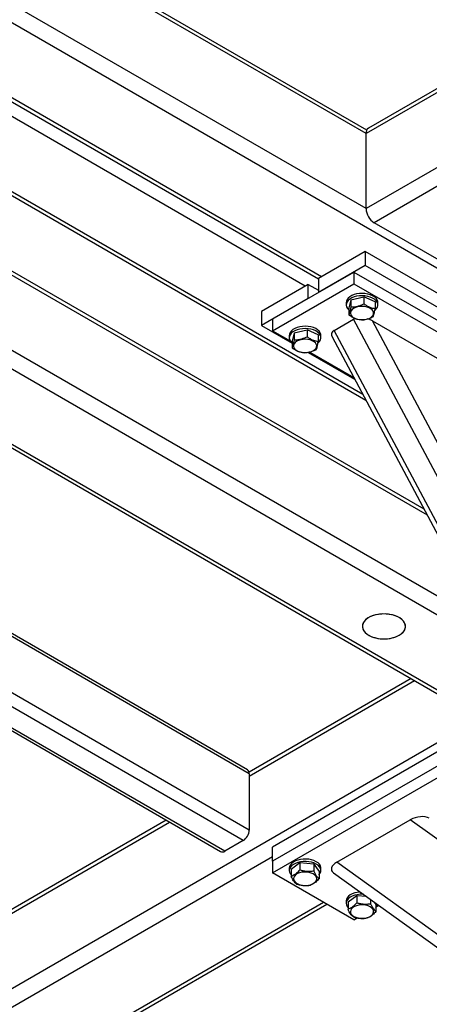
# Model space of a CAD drawing. Header units: millimetres. Extents: x 5 to 589, y 5 to 415.
# Tile 63 of 74: x 494 to 508, y 316 to 350. Entities that reach past the tile are written whole.
import ezdxf

# ---------------------------------------------------------------- set-up
doc = ezdxf.new("R2010")
doc.units = ezdxf.units.MM
doc.layers.add('TRAIT-FORT', color=4, linetype='Continuous', lineweight=25)
doc.dimstyles.new('SLDDIMSTYLE6', dxfattribs={"dimtxt": 0.18, "dimasz": 2, "dimexe": 0, "dimexo": 0.0625, "dimgap": 0, "dimtad": 0, "dimtih": 1, "dimtoh": 1, "dimdec": 0, "dimrnd": 1e-09, "dimzin": 0, "dimdsep": 46, "dimtxsty": 'Standard', "dimblk1": 'NONE', "dimblk2": 'NONE', "dimsah": 1, "dimcen": 0.09, "dimadec": 0, "dimazin": 0, "dimtfac": 2, "dimtdec": 0, "dimtofl": 0, "dimtmove": 0, "dimatfit": 3, "dimldrblk": 'NONE', "dimfxl": 1, "dimfrac": 2, "dimtolj": 1, "dimtzin": 0, "dimarcsym": 0})

# ---------------------------------------------------------------- blocks, each defined once
blk = doc.blocks.new('_None')

msp = doc.modelspace()

# ---------------------------------------------------------------- linework, layer by layer
at = {"layer": 'TRAIT-FORT', "color": 4, "linetype": 'Continuous', "lineweight": 25}
for p, q in [((506.02, 343.658), (471.136, 363.796)), ((534.753, 362.857), (506.02, 346.27)), ((534.635, 362.925), (506.103, 346.454)), ((521.824, 333.881), (472.079, 362.598)), ((524.228, 354.169), (506.02, 343.658)), ((485.468, 352.121), (504.359, 341.216)), ((504.465, 341.29), (485.585, 352.189)), ((503.899, 340.963), (485.019, 351.862)), ((506.02, 346.27), (497.128, 351.404)), ((506.046, 346.391), (497.245, 351.471)), ((506.02, 343.658), (506.02, 346.27)), ((491.131, 345.587), (506.01, 336.997)), ((505.906, 337.192), (491.345, 345.598)), ((510.192, 345.413), (506.303, 343.168)), ((489.094, 344), (508.143, 333.003)), ((508.038, 333.199), (489.149, 344.103)), ((508.566, 341.861), (506.303, 343.168)), ((505.985, 342.168), (504.359, 341.229)), ((505.985, 342.168), (505.985, 341.678)), ((513.763, 337.677), (505.985, 342.168)), ((488.027, 342.003), (510.159, 329.226)), ((487.761, 341.503), (510.663, 328.282)), ((505.985, 341.678), (504.359, 340.739)), ((513.763, 337.187), (505.985, 341.678)), ((502.768, 339.82), (505.596, 341.453)), ((504.359, 341.229), (504.359, 340.739)), ((505.596, 341.453), (505.596, 341.045)), ((505.596, 341.453), (513.374, 336.963)), ((504.005, 341.025), (502.379, 340.086)), ((502.768, 339.412), (505.596, 341.045)), ((504.005, 340.535), (504.005, 341.025)), ((504.005, 341.025), (504.359, 340.82)), ((505.596, 341.045), (513.374, 336.555)), ((504.005, 340.535), (502.379, 339.596)), ((505.492, 340.484), (505.424, 340.204)), ((505.492, 340.484), (505.946, 340.591)), ((505.492, 340.484), (505.492, 340.239)), ((505.946, 340.591), (505.946, 340.346)), ((506.334, 340.417), (505.946, 340.591)), ((505.329, 340.392), (505.329, 340.31)), ((505.424, 340.204), (505.424, 339.959)), ((506.334, 340.417), (506.334, 340.172)), ((506.429, 340.31), (506.429, 340.392)), ((502.379, 340.086), (502.379, 339.596)), ((502.768, 339.82), (502.768, 339.412)), ((504.907, 339.422), (505.578, 339.81)), ((520.074, 312.661), (505.578, 339.81)), ((520.357, 313.316), (506.24, 339.755)), ((506.24, 339.755), (508.798, 338.278)), ((486.694, 339.506), (510.369, 325.839)), ((502.379, 339.596), (503.444, 338.981)), ((502.768, 339.412), (503.383, 339.057)), ((503.512, 339.341), (503.966, 339.448)), ((503.966, 339.448), (503.966, 339.203)), ((504.354, 339.274), (503.966, 339.448)), ((519.402, 312.274), (504.907, 339.422)), ((486.639, 339.403), (510.169, 325.82)), ((503.349, 339.249), (503.349, 339.167)), ((503.512, 339.341), (503.444, 339.061)), ((503.512, 339.341), (503.512, 339.096)), ((504.354, 339.274), (504.354, 339.029)), ((504.449, 339.167), (504.449, 339.249)), ((504.836, 339.197), (519.171, 312.348)), ((503.444, 339.061), (503.444, 338.816)), ((504.008, 338.655), (505.622, 337.723)), ((504.061, 338.666), (505.591, 337.782)), ((501.954, 324.003), (483.962, 334.39)), ((501.892, 324.14), (484.004, 334.467)), ((501.954, 322.043), (483.163, 332.892)), ((501.742, 321.676), (482.963, 332.517)), ((482.621, 331.878), (500.956, 321.294)), ((501.106, 321.308), (482.663, 331.955)), ((507.589, 327.309), (501.949, 324.054)), ((501.954, 323.921), (507.706, 327.242)), ((485.055, 311.552), (509.969, 325.935)), ((510.546, 325.941), (502.768, 321.451)), ((510.546, 325.452), (502.768, 320.961)), ((502.768, 320.553), (510.546, 325.043)), ((501.954, 324.003), (501.954, 322.043)), ((499.062, 322.387), (493.287, 319.053)), ((493.292, 318.921), (499.179, 322.319)), ((505.003, 320.925), (507.56, 322.401)), ((517.688, 315.127), (507.56, 322.401)), ((501.742, 321.676), (501.106, 321.308)), ((502.768, 320.961), (502.768, 321.451)), ((485.62, 311.226), (502.768, 321.125)), ((502.768, 320.961), (502.768, 320.553)), ((518.138, 311.49), (505.003, 320.925)), ((503.349, 320.716), (503.349, 320.635)), ((503.714, 320.897), (503.413, 320.674)), ((503.413, 320.674), (503.413, 320.429)), ((503.714, 320.897), (503.714, 320.652)), ((504.2, 320.858), (503.714, 320.897)), ((504.2, 320.858), (504.2, 320.613)), ((504.2, 320.858), (504.385, 320.596)), ((504.385, 320.596), (504.385, 320.351)), ((504.449, 320.635), (504.449, 320.716)), ((505.596, 318.92), (502.768, 320.553)), ((504.885, 320.557), (518.324, 310.903)), ((505.329, 319.573), (505.329, 319.492)), ((505.694, 319.754), (505.393, 319.531)), ((505.694, 319.754), (505.694, 319.509)), ((506.041, 319.726), (505.694, 319.754)), ((506.18, 319.626), (506.18, 319.47)), ((487.883, 309.919), (504.535, 319.533)), ((488, 309.852), (504.652, 319.465)), ((505.393, 319.531), (505.393, 319.286)), ((506.307, 319.535), (506.365, 319.453)), ((506.365, 319.453), (506.365, 319.208)), ((506.394, 319.381), (506.465, 319.422)), ((505.596, 318.92), (505.714, 318.988))]:
    msp.add_line(p, q, dxfattribs=at)
at = {"layer": 'TRAIT-FORT', "color": 4, "linetype": 'Continuous', "lineweight": 25, "flags": 128}
for points in [[(506.429, 340.392), (506.425, 340.431), (506.404, 340.486), (506.366, 340.539), (506.313, 340.587), (506.246, 340.628), (506.166, 340.662), (506.078, 340.688), (505.983, 340.703), (505.885, 340.709), (505.787, 340.705), (505.692, 340.69), (505.602, 340.666), (505.522, 340.633), (505.453, 340.593), (505.398, 340.545), (505.358, 340.493), (505.335, 340.438), (505.329, 340.392)], [(506.326, 340.125), (506.334, 340.132), (506.382, 340.182), (506.414, 340.236), (506.428, 340.292), (506.425, 340.349), (506.404, 340.405), (506.366, 340.457), (506.313, 340.505), (506.246, 340.547), (506.166, 340.581), (506.078, 340.606), (505.983, 340.622), (505.885, 340.628), (505.787, 340.623), (505.692, 340.609), (505.602, 340.585), (505.522, 340.552), (505.453, 340.511), (505.398, 340.464), (505.358, 340.412), (505.335, 340.356), (505.329, 340.3), (505.341, 340.243), (505.371, 340.189), (505.371, 340.189)], [(505.371, 340.189), (505.416, 340.138), (505.424, 340.131)], [(505.631, 339.84), (505.702, 339.815), (505.782, 339.798), (505.865, 339.791), (505.95, 339.795), (506.031, 339.808), (506.105, 339.831), (506.17, 339.863), (506.222, 339.901), (506.258, 339.945), (506.279, 339.992), (506.282, 340.041), (506.267, 340.089), (506.235, 340.134), (506.188, 340.174), (506.127, 340.208), (506.055, 340.234), (505.976, 340.251), (505.892, 340.257), (505.808, 340.254), (505.727, 340.24), (505.653, 340.217), (505.588, 340.186), (505.536, 340.147), (505.499, 340.104), (505.479, 340.056), (505.476, 340.008), (505.491, 339.96), (505.523, 339.915), (505.57, 339.874), (505.631, 339.84)], [(504.449, 339.249), (504.445, 339.288), (504.424, 339.343), (504.386, 339.396), (504.333, 339.444), (504.266, 339.485), (504.187, 339.519), (504.098, 339.545), (504.003, 339.56), (503.905, 339.566), (503.807, 339.562), (503.712, 339.547), (503.622, 339.523), (503.542, 339.49), (503.473, 339.45), (503.418, 339.402), (503.378, 339.35), (503.355, 339.295), (503.349, 339.249)], [(504.346, 338.982), (504.354, 338.989), (504.402, 339.039), (504.434, 339.093), (504.448, 339.149), (504.445, 339.206), (504.424, 339.262), (504.386, 339.314), (504.333, 339.362), (504.266, 339.404), (504.187, 339.438), (504.098, 339.463), (504.003, 339.479), (503.905, 339.485), (503.807, 339.48), (503.712, 339.466), (503.622, 339.442), (503.542, 339.409), (503.473, 339.368), (503.418, 339.321), (503.378, 339.269), (503.355, 339.213), (503.349, 339.157), (503.361, 339.1), (503.391, 339.046), (503.391, 339.046)], [(503.651, 338.697), (503.723, 338.672), (503.802, 338.655), (503.886, 338.648), (503.97, 338.652), (504.051, 338.665), (504.125, 338.688), (504.19, 338.72), (504.242, 338.758), (504.279, 338.802), (504.299, 338.849), (504.302, 338.898), (504.287, 338.946), (504.255, 338.991), (504.208, 339.031), (504.147, 339.065), (504.075, 339.091), (503.996, 339.108), (503.912, 339.114), (503.828, 339.111), (503.747, 339.097), (503.673, 339.074), (503.608, 339.043), (503.556, 339.004), (503.519, 338.961), (503.499, 338.913), (503.496, 338.865), (503.511, 338.817), (503.543, 338.772), (503.59, 338.731), (503.651, 338.697)], [(503.391, 339.046), (503.436, 338.995), (503.444, 338.988)], [(506.112, 328.82), (506.199, 328.777), (506.296, 328.742), (506.402, 328.716), (506.513, 328.7), (506.628, 328.694), (506.742, 328.697), (506.855, 328.711), (506.962, 328.735), (507.062, 328.768), (507.152, 328.809), (507.23, 328.858), (507.294, 328.912), (507.343, 328.972), (507.375, 329.036), (507.391, 329.102), (507.389, 329.168), (507.369, 329.233), (507.332, 329.296), (507.279, 329.355), (507.211, 329.408), (507.13, 329.455), (507.038, 329.494), (506.936, 329.525), (506.827, 329.546), (506.714, 329.558), (506.599, 329.559), (506.485, 329.55), (506.375, 329.531), (506.271, 329.503), (506.176, 329.466), (506.092, 329.421), (506.02, 329.369), (505.964, 329.311), (505.923, 329.249), (505.899, 329.184), (505.892, 329.118), (505.903, 329.052), (505.931, 328.988), (505.976, 328.927), (506.037, 328.871), (506.112, 328.82)], [(507.172, 328.82), (507.247, 328.871), (507.308, 328.927), (507.353, 328.988), (507.381, 329.052), (507.392, 329.118), (507.385, 329.184), (507.361, 329.249), (507.32, 329.311), (507.264, 329.369), (507.192, 329.421), (507.108, 329.466), (507.013, 329.503), (506.909, 329.531), (506.799, 329.55), (506.685, 329.559), (506.57, 329.558), (506.457, 329.546), (506.348, 329.525), (506.246, 329.494), (506.154, 329.455), (506.073, 329.408), (506.005, 329.355), (505.952, 329.296), (505.915, 329.233), (505.895, 329.168), (505.893, 329.102), (505.909, 329.036), (505.941, 328.972), (505.99, 328.912), (506.054, 328.858), (506.132, 328.809), (506.222, 328.768), (506.322, 328.735), (506.429, 328.711), (506.542, 328.697), (506.656, 328.694), (506.771, 328.7), (506.882, 328.716), (506.988, 328.742), (507.085, 328.777), (507.172, 328.82)], [(504.449, 320.716), (504.447, 320.741), (504.431, 320.797), (504.397, 320.851), (504.348, 320.9), (504.284, 320.943), (504.207, 320.979), (504.121, 321.007), (504.028, 321.025), (503.93, 321.033), (503.831, 321.031), (503.735, 321.019), (503.644, 320.998), (503.561, 320.967), (503.489, 320.928), (503.43, 320.882), (503.386, 320.831), (503.359, 320.777), (503.349, 320.72), (503.349, 320.716)], [(504.385, 320.486), (504.392, 320.494), (504.427, 320.547), (504.446, 320.602), (504.447, 320.659), (504.431, 320.716), (504.397, 320.769), (504.348, 320.818), (504.284, 320.862), (504.207, 320.898), (504.121, 320.925), (504.028, 320.943), (503.93, 320.952), (503.831, 320.95), (503.735, 320.938), (503.644, 320.916), (503.561, 320.885), (503.489, 320.846), (503.43, 320.801), (503.386, 320.75), (503.359, 320.695), (503.349, 320.638), (503.357, 320.582), (503.382, 320.527), (503.413, 320.486)], [(504.218, 320.206), (504.262, 320.247), (504.291, 320.293), (504.302, 320.341), (504.296, 320.39), (504.273, 320.437), (504.233, 320.479), (504.179, 320.517), (504.112, 320.547), (504.036, 320.568), (503.954, 320.58), (503.87, 320.581), (503.787, 320.573), (503.709, 320.554), (503.639, 320.527), (503.58, 320.492), (503.536, 320.451), (503.507, 320.405), (503.495, 320.357), (503.501, 320.308), (503.525, 320.261), (503.565, 320.218), (503.619, 320.181), (503.686, 320.151), (503.761, 320.13), (503.843, 320.118), (503.928, 320.116), (504.011, 320.125), (504.089, 320.143), (504.159, 320.171), (504.218, 320.206)], [(505.815, 319.889), (505.811, 319.888), (505.715, 319.876), (505.624, 319.855), (505.541, 319.824), (505.469, 319.785), (505.41, 319.739), (505.366, 319.688), (505.339, 319.634), (505.329, 319.577), (505.329, 319.573)], [(505.927, 319.808), (505.91, 319.809), (505.811, 319.807), (505.715, 319.795), (505.624, 319.773), (505.541, 319.742), (505.469, 319.703), (505.41, 319.658), (505.366, 319.607), (505.339, 319.552), (505.329, 319.495), (505.337, 319.439), (505.362, 319.384), (505.393, 319.343)], [(506.197, 319.063), (506.242, 319.104), (506.271, 319.15), (506.282, 319.198), (506.276, 319.247), (506.253, 319.294), (506.213, 319.337), (506.159, 319.374), (506.092, 319.404), (506.016, 319.425), (505.934, 319.437), (505.85, 319.438), (505.767, 319.43), (505.689, 319.411), (505.619, 319.384), (505.56, 319.349), (505.516, 319.308), (505.487, 319.262), (505.475, 319.214), (505.481, 319.165), (505.505, 319.118), (505.544, 319.075), (505.599, 319.038), (505.665, 319.008), (505.741, 318.987), (505.823, 318.975), (505.908, 318.973), (505.991, 318.982), (506.069, 319), (506.139, 319.028), (506.197, 319.063)]]:
    msp.add_lwpolyline(points, dxfattribs=at)
at = {"layer": 'TRAIT-FORT', "color": 4, "linetype": 'Continuous', "lineweight": 25}
for centre, radius, start, end in [((506.211, 346.295), 0.192, 124.0564, 187.2558), ((506.634, 343.685), 0.615, 182.6055, 237.3945), ((501.807, 324.019), 0.148, 353.7012, 54.9867), ((501.494, 322.064), 0.461, 302.6055, 357.3945), ((501.018, 321.431), 0.151, 245.6929, 305.6176), ((506.186, 319.512), 0.246, 316.652, 345.6869)]:
    msp.add_arc(centre, radius, start, end, dxfattribs=at)
for centre, major_axis, start_param, end_param in [((505.957, 339.591), (0.469, -0.109), 2.44099, 2.623805), ((505.957, 339.591), (0.469, -0.109), 1.053008, 1.427345), ((505.285, 339.204), (0.469, -0.109), 2.623805, 3.578308), ((507.843, 322.238), (0.469, 0.109), 0.517788, 2.088584), ((505.285, 320.762), (0.469, 0.109), 2.088584, 3.578308)]:
    msp.add_ellipse(centre, major_axis=major_axis, ratio=0.5331, start_param=start_param, end_param=end_param, dxfattribs=at)
for points, knots in [([(505.492, 340.239), (505.486, 340.206), (505.474, 340.139), (505.456, 340.059), (505.44, 339.999), (505.429, 339.972), (505.424, 339.959)], [0, 0, 0, 0, 0.264605, 0.534948, 0.765343, 1, 1, 1, 1]), ([(505.492, 340.239), (505.531, 340.24), (505.611, 340.24), (505.729, 340.261), (505.842, 340.298), (505.911, 340.33), (505.946, 340.346)], [0, 0, 0, 0, 0.2646049, 0.5349477, 0.7653431, 1, 1, 1, 1]), ([(506.334, 340.172), (506.284, 340.182), (506.203, 340.198), (506.085, 340.253), (506.005, 340.303), (505.959, 340.336), (505.946, 340.346)], [0, 0, 0, 0, 0.385549, 0.637642, 0.896546, 1, 1, 1, 1]), ([(506.266, 339.891), (506.272, 339.907), (506.284, 339.938), (506.301, 340.004), (506.318, 340.084), (506.328, 340.142), (506.334, 340.172)], [0, 0, 0, 0, 0.264605, 0.534948, 0.765343, 1, 1, 1, 1]), ([(505.811, 339.785), (505.762, 339.794), (505.681, 339.811), (505.562, 339.866), (505.483, 339.916), (505.437, 339.949), (505.424, 339.959)], [0, 0, 0, 0, 0.385549, 0.637642, 0.896546, 1, 1, 1, 1]), ([(506.266, 339.891), (506.227, 339.873), (506.147, 339.836), (506.029, 339.802), (505.916, 339.785), (505.846, 339.785), (505.811, 339.785)], [0, 0, 0, 0, 0.264605, 0.534948, 0.765343, 1, 1, 1, 1]), ([(503.512, 339.096), (503.506, 339.063), (503.494, 338.996), (503.476, 338.916), (503.46, 338.856), (503.449, 338.829), (503.444, 338.816)], [0, 0, 0, 0, 0.264605, 0.534948, 0.765343, 1, 1, 1, 1]), ([(503.512, 339.096), (503.551, 339.097), (503.631, 339.097), (503.749, 339.118), (503.862, 339.155), (503.931, 339.187), (503.966, 339.203)], [0, 0, 0, 0, 0.2646049, 0.5349477, 0.7653431, 1, 1, 1, 1]), ([(504.354, 339.029), (504.304, 339.039), (504.223, 339.055), (504.105, 339.11), (504.025, 339.16), (503.98, 339.193), (503.966, 339.203)], [0, 0, 0, 0, 0.385549, 0.637642, 0.896546, 1, 1, 1, 1]), ([(503.831, 338.642), (503.782, 338.651), (503.701, 338.668), (503.583, 338.723), (503.503, 338.773), (503.457, 338.806), (503.444, 338.816)], [0, 0, 0, 0, 0.385549, 0.637642, 0.896546, 1, 1, 1, 1]), ([(504.286, 338.748), (504.247, 338.73), (504.167, 338.693), (504.049, 338.659), (503.936, 338.642), (503.866, 338.642), (503.831, 338.642)], [0, 0, 0, 0, 0.264605, 0.534948, 0.765343, 1, 1, 1, 1]), ([(504.286, 338.748), (504.292, 338.764), (504.304, 338.795), (504.321, 338.861), (504.338, 338.941), (504.348, 338.999), (504.354, 339.029)], [0, 0, 0, 0, 0.264605, 0.534948, 0.765343, 1, 1, 1, 1]), ([(503.714, 320.652), (503.676, 320.612), (503.613, 320.544), (503.521, 320.478), (503.459, 320.446), (503.423, 320.433), (503.413, 320.429)], [0, 0, 0, 0, 0.385549, 0.637642, 0.896546, 1, 1, 1, 1]), ([(504.2, 320.613), (504.158, 320.608), (504.073, 320.597), (503.947, 320.6), (503.826, 320.619), (503.752, 320.641), (503.714, 320.652)], [0, 0, 0, 0, 0.2646049, 0.5349477, 0.7653431, 1, 1, 1, 1]), ([(504.2, 320.613), (504.216, 320.582), (504.249, 320.517), (504.297, 320.443), (504.343, 320.387), (504.371, 320.363), (504.385, 320.351)], [0, 0, 0, 0, 0.264605, 0.534948, 0.765343, 1, 1, 1, 1]), ([(503.597, 320.166), (503.581, 320.18), (503.549, 320.208), (503.501, 320.27), (503.455, 320.345), (503.427, 320.401), (503.413, 320.429)], [0, 0, 0, 0, 0.264605, 0.534948, 0.765343, 1, 1, 1, 1]), ([(504.385, 320.351), (504.347, 320.31), (504.283, 320.242), (504.191, 320.176), (504.129, 320.145), (504.094, 320.131), (504.084, 320.127)], [0, 0, 0, 0, 0.385549, 0.637642, 0.896546, 1, 1, 1, 1]), ([(503.597, 320.166), (503.64, 320.154), (503.725, 320.129), (503.851, 320.112), (503.972, 320.112), (504.046, 320.122), (504.084, 320.127)], [0, 0, 0, 0, 0.264605, 0.534948, 0.765343, 1, 1, 1, 1]), ([(505.694, 319.509), (505.656, 319.469), (505.592, 319.401), (505.5, 319.335), (505.439, 319.303), (505.403, 319.29), (505.393, 319.286)], [0, 0, 0, 0, 0.385549, 0.637642, 0.896546, 1, 1, 1, 1]), ([(505.577, 319.023), (505.561, 319.037), (505.529, 319.065), (505.481, 319.127), (505.435, 319.202), (505.407, 319.258), (505.393, 319.286)], [0, 0, 0, 0, 0.264605, 0.534948, 0.765343, 1, 1, 1, 1]), ([(506.18, 319.47), (506.138, 319.465), (506.053, 319.454), (505.926, 319.457), (505.806, 319.476), (505.732, 319.498), (505.694, 319.509)], [0, 0, 0, 0, 0.264605, 0.534948, 0.765343, 1, 1, 1, 1]), ([(506.365, 319.208), (506.327, 319.167), (506.263, 319.1), (506.171, 319.033), (506.109, 319.002), (506.074, 318.988), (506.063, 318.984)], [0, 0, 0, 0, 0.385549, 0.637642, 0.896546, 1, 1, 1, 1]), ([(506.18, 319.47), (506.196, 319.439), (506.229, 319.375), (506.277, 319.3), (506.323, 319.244), (506.351, 319.22), (506.365, 319.208)], [0, 0, 0, 0, 0.264605, 0.534948, 0.765343, 1, 1, 1, 1]), ([(505.577, 319.023), (505.62, 319.011), (505.705, 318.986), (505.831, 318.969), (505.952, 318.969), (506.026, 318.979), (506.063, 318.984)], [0, 0, 0, 0, 0.264605, 0.534948, 0.765343, 1, 1, 1, 1])]:
    msp.add_open_spline(points, degree=3, knots=knots, dxfattribs=at)

# ---------------------------------------------------------------- leaders
at = {"color": 7, "linetype": 'Continuous', "lineweight": 18, "has_arrowhead": 0}
msp.add_leader([(505.789, 295.471), (512.488, 337.15)], dimstyle='SLDDIMSTYLE6', dxfattribs=at)

doc.saveas('drawing.dxf')
